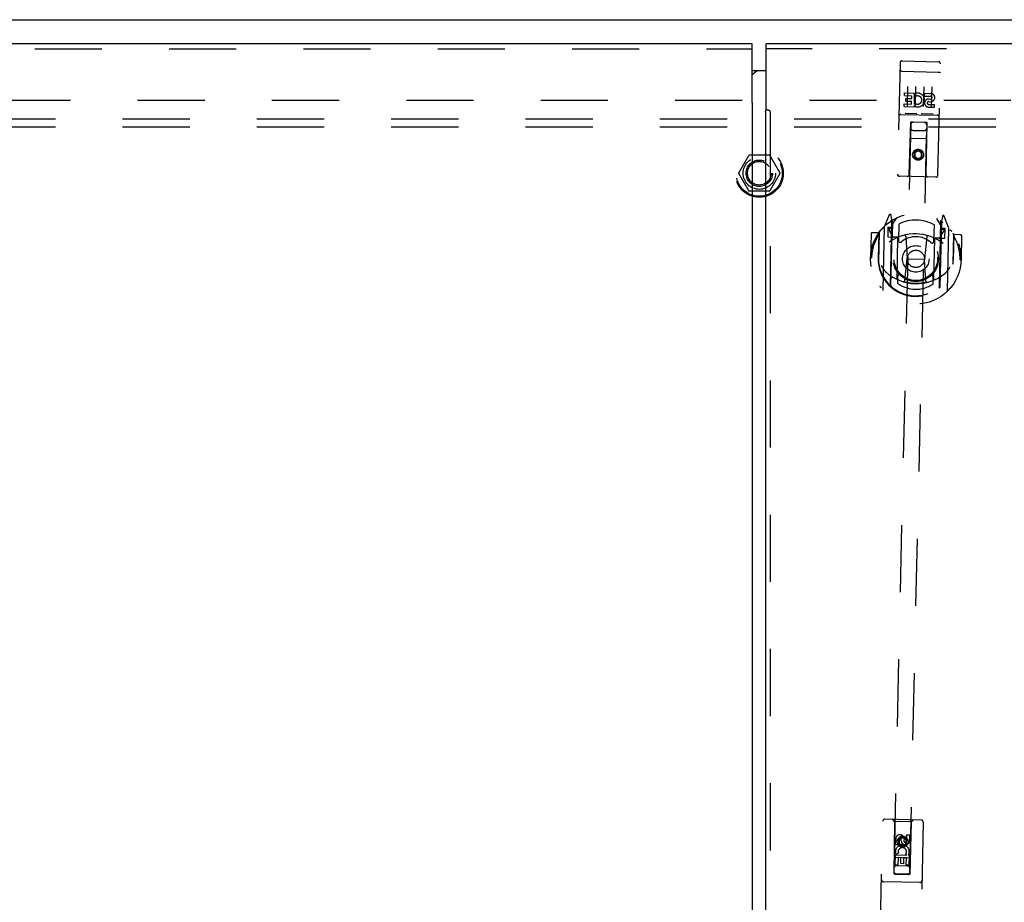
# Model space of a CAD drawing. Header units: inches. Extents: x 0 to 189, y 0 to 122.
# Tile 10 of 14: x 47 to 62, y 63 to 77. Entities that reach past the tile are written whole.
import ezdxf

# ---------------------------------------------------------------- set-up
doc = ezdxf.new("R2010")
doc.units = ezdxf.units.IN
doc.header["$LTSCALE"] = 10.388889
doc.header["$MEASUREMENT"] = 0
doc.linetypes.add('HIDDEN', pattern=[0.2, 0.1, -0.1])
doc.layers.get('0').update_dxf_attribs({"linetype": 'CONTINUOUS'})
for name, color, linetype in [('DEFAULT_2', 8, 'HIDDEN'), ('MASTER_DOOR_ASSEMBLY', 7, 'CONTINUOUS'), ('SLAVE_DOOR_ASSEMBLY', 7, 'CONTINUOUS'), ('SUBPANEL', 7, 'CONTINUOUS')]:
    doc.layers.add(name, color=color, linetype=linetype)

msp = doc.modelspace()

# ---------------------------------------------------------------- linework, layer by layer
at = {"color": 3, "linetype": 'Continuous'}
msp.add_line((28.384, 76.899), (88.234, 76.899), dxfattribs=at)
at = {"layer": 'DEFAULT_2', "color": 8, "linetype": 'HIDDEN'}
for p, q in [((87.134, 75.649), (29.484, 75.649)), ((57.991, 74.529), (58.146, 74.797)), ((58.463, 74.802), (58.155, 74.802)), ((58.472, 74.797), (58.626, 74.529)), ((58.146, 74.252), (57.991, 74.519)), ((58.626, 74.519), (58.472, 74.252)), ((58.463, 74.247), (58.155, 74.247))]:
    msp.add_line(p, q, dxfattribs=at)
for radius in [0.372, 0.356, 0.204, 0.183]:
    msp.add_circle((58.309, 74.524), radius, dxfattribs=at)
for centre, start, end in [((58.155, 74.792), 90.0113, 149.988), ((58.463, 74.792), 30.0108, 89.9876), ((58, 74.524), 150.0117, 209.9873), ((58.618, 74.524), 330.0117, 29.9873), ((58.155, 74.257), 210.0108, 269.9876), ((58.463, 74.257), 270.0113, 329.988)]:
    msp.add_arc(centre, 0.01, start, end, dxfattribs=at)
at = {"layer": 'MASTER_DOOR_ASSEMBLY', "color": 3, "linetype": 'Continuous'}
for p, q in [((58.417, 75.509), (58.417, 76.524)), ((88.214, 76.524), (58.417, 76.524)), ((58.405, 75.475), (58.405, 48.324)), ((58.406, 75.475), (58.405, 75.475)), ((58.406, 75.475), (58.407, 75.477)), ((58.407, 75.478), (58.408, 75.479)), ((58.407, 75.477), (58.407, 75.478)), ((58.409, 75.482), (58.41, 75.486)), ((58.41, 75.488), (58.411, 75.491)), ((58.41, 75.486), (58.41, 75.488)), ((58.411, 75.491), (58.413, 75.494)), ((58.413, 75.494), (58.417, 75.509))]:
    msp.add_line(p, q, dxfattribs=at)
at = {"layer": 'MASTER_DOOR_ASSEMBLY', "color": 8, "linetype": 'HIDDEN'}
for p, q in [((88.214, 76.449), (58.417, 76.449)), ((60.486, 76.232), (60.447, 74.507)), ((60.516, 76.261), (61.081, 76.248)), ((61.072, 74.493), (61.111, 76.218)), ((60.499, 76.103), (60.499, 76.103)), ((60.5, 76.103), (60.499, 76.103)), ((60.501, 76.103), (60.5, 76.103)), ((60.502, 76.103), (60.501, 76.103)), ((60.502, 76.103), (60.502, 76.103)), ((60.503, 76.103), (60.502, 76.103)), ((60.504, 76.103), (60.503, 76.103)), ((60.505, 76.103), (60.504, 76.103)), ((60.506, 76.103), (60.505, 76.103)), ((60.507, 76.103), (60.506, 76.103)), ((60.507, 76.103), (60.507, 76.103)), ((60.508, 76.103), (60.507, 76.103)), ((60.509, 76.103), (60.508, 76.103)), ((60.51, 76.103), (60.509, 76.103)), ((60.511, 76.103), (60.51, 76.103)), ((60.512, 76.103), (60.511, 76.103)), ((60.512, 76.103), (60.512, 76.103)), ((60.512, 76.103), (61.078, 76.09)), ((61.078, 76.09), (61.078, 76.09)), ((61.078, 76.09), (61.079, 76.09)), ((61.079, 76.09), (61.08, 76.09)), ((61.08, 76.09), (61.081, 76.09)), ((61.081, 76.09), (61.082, 76.09)), ((61.082, 76.09), (61.083, 76.09)), ((61.083, 76.09), (61.083, 76.09)), ((61.083, 76.09), (61.084, 76.09)), ((61.084, 76.09), (61.085, 76.09)), ((61.085, 76.09), (61.086, 76.09)), ((61.086, 76.09), (61.087, 76.09)), ((61.087, 76.09), (61.088, 76.09)), ((61.088, 76.09), (61.088, 76.09)), ((61.088, 76.09), (61.089, 76.09)), ((61.089, 76.09), (61.09, 76.09)), ((61.09, 76.09), (61.091, 76.089)), ((60.602, 75.868), (60.596, 75.562)), ((60.727, 75.865), (60.721, 75.559)), ((60.852, 75.862), (60.846, 75.556)), ((60.977, 75.86), (60.97, 75.554)), ((60.555, 75.725), (60.556, 75.767)), ((60.555, 75.725), (60.668, 75.722)), ((60.556, 75.767), (60.712, 75.764)), ((60.667, 75.68), (60.668, 75.722)), ((60.708, 75.586), (60.712, 75.764)), ((60.735, 75.715), (60.719, 75.755)), ((60.867, 75.718), (60.868, 75.76)), ((60.867, 75.718), (60.96, 75.716)), ((60.868, 75.76), (60.961, 75.758)), ((60.551, 75.554), (60.552, 75.597)), ((60.551, 75.554), (60.707, 75.551)), ((60.552, 75.597), (60.665, 75.594)), ((60.574, 75.64), (60.575, 75.682)), ((60.574, 75.64), (60.666, 75.638)), ((60.575, 75.682), (60.667, 75.68)), ((60.665, 75.594), (60.666, 75.638)), ((60.707, 75.551), (60.707, 75.563)), ((60.711, 75.561), (60.707, 75.563)), ((60.708, 75.586), (60.721, 75.605)), ((60.925, 75.632), (60.972, 75.631)), ((60.927, 75.546), (61.02, 75.544)), ((60.928, 75.588), (61.021, 75.586)), ((60.93, 75.673), (60.959, 75.672)), ((61.02, 75.544), (61.021, 75.586)), ((58.451, 75.497), (58.441, 75.5)), ((58.48, 75.475), (58.48, 48.324)), ((60.498, 75.433), (61.062, 75.421)), ((60.742, 75.444), (60.57, 75.448)), ((60.991, 75.438), (60.82, 75.442)), ((60.652, 75.313), (60.389, 63.682)), ((60.629, 74.503), (60.651, 75.313)), ((60.639, 63.676), (60.902, 75.307)), ((60.672, 75.312), (60.651, 75.313)), ((60.882, 75.308), (60.672, 75.312)), ((60.904, 75.307), (60.882, 75.308)), ((60.889, 74.497), (60.904, 75.307)), ((60.69, 75.187), (60.86, 75.183)), ((60.899, 75.057), (60.644, 75.063)), ((60.704, 74.847), (60.703, 74.775)), ((60.703, 74.775), (60.713, 74.781)), ((60.703, 74.775), (60.764, 74.738)), ((60.768, 74.882), (60.704, 74.847)), ((60.704, 74.847), (60.714, 74.841)), ((60.714, 74.841), (60.713, 74.781)), ((60.713, 74.781), (60.765, 74.749)), ((60.767, 74.871), (60.714, 74.841)), ((60.764, 74.738), (60.828, 74.772)), ((60.765, 74.749), (60.818, 74.778)), ((60.768, 74.882), (60.767, 74.871)), ((60.819, 74.839), (60.767, 74.871)), ((60.829, 74.845), (60.768, 74.882)), ((60.818, 74.778), (60.819, 74.839)), ((60.828, 74.772), (60.818, 74.778)), ((60.829, 74.845), (60.819, 74.839)), ((60.828, 74.772), (60.829, 74.845)), ((60.764, 74.738), (60.765, 74.749)), ((61.041, 74.464), (60.476, 74.477)), ((60.319, 73.878), (60.245, 73.704)), ((60.361, 73.793), (60.348, 73.874)), ((61.141, 73.856), (61.125, 73.776)), ((61.236, 73.682), (61.17, 73.859)), ((60.338, 72.778), (60.361, 73.793)), ((60.339, 73.78), (60.339, 73.78)), ((60.339, 73.78), (60.339, 73.779)), ((60.345, 72.784), (60.368, 73.787)), ((60.37, 73.762), (60.365, 73.555)), ((60.367, 73.728), (60.439, 73.836)), ((60.467, 73.738), (60.461, 73.485)), ((61.011, 73.473), (61.017, 73.726)), ((61.049, 73.822), (61.116, 73.711)), ((61.095, 72.767), (61.118, 73.77)), ((61.125, 73.776), (61.102, 72.76)), ((61.11, 73.538), (61.115, 73.745)), ((61.147, 73.761), (61.142, 73.764)), ((60.038, 73.588), (60.03, 73.215)), ((60.156, 73.6), (60.054, 73.602)), ((60.156, 73.6), (60.147, 73.212)), ((60.164, 73.605), (60.153, 73.147)), ((60.164, 73.585), (60.156, 73.6)), ((60.241, 73.694), (60.219, 72.726)), ((60.298, 73.688), (60.295, 73.538)), ((60.358, 73.686), (60.298, 73.688)), ((60.306, 73.662), (60.334, 73.615)), ((60.365, 73.668), (60.31, 73.669)), ((61.17, 73.65), (61.115, 73.651)), ((61.183, 73.668), (61.123, 73.669)), ((61.144, 73.597), (61.174, 73.642)), ((61.179, 73.518), (61.183, 73.668)), ((61.219, 72.704), (61.24, 73.671)), ((61.313, 73.579), (61.303, 73.121)), ((61.321, 73.574), (61.312, 73.559)), ((61.312, 73.186), (61.321, 73.574)), ((61.423, 73.571), (61.321, 73.574)), ((61.438, 73.556), (61.429, 73.183)), ((60.295, 73.538), (60.355, 73.536)), ((60.455, 73.533), (60.382, 73.535)), ((60.44, 72.892), (60.454, 73.523)), ((60.574, 73.547), (60.597, 73.202)), ((60.9, 73.539), (60.862, 73.196)), ((61.019, 73.51), (61.005, 72.879)), ((61.092, 73.519), (61.019, 73.52)), ((61.119, 73.519), (61.179, 73.518)), ((60.03, 73.215), (60.045, 73.214)), ((60.147, 73.212), (60.162, 73.212)), ((60.153, 73.147), (60.153, 73.144)), ((60.559, 72.863), (60.597, 73.202)), ((60.597, 73.202), (60.862, 73.196)), ((60.885, 72.856), (60.862, 73.196)), ((61.312, 73.186), (61.297, 73.186)), ((61.303, 73.121), (61.303, 73.118)), ((61.414, 73.183), (61.429, 73.183)), ((60.448, 72.924), (60.446, 72.822)), ((60.996, 72.809), (60.998, 72.912)), ((60.178, 62.643), (60.22, 64.5)), ((60.816, 64.516), (60.251, 64.529)), ((60.403, 64.496), (60.373, 64.526)), ((60.403, 64.496), (60.388, 63.686)), ((60.663, 64.49), (60.403, 64.496)), ((60.641, 63.68), (60.663, 64.49)), ((60.663, 64.49), (60.693, 64.519)), ((60.845, 64.486), (60.803, 62.629)), ((60.59, 64.196), (60.592, 64.288)), ((60.592, 64.288), (60.635, 64.287)), ((60.635, 64.287), (60.633, 64.195)), ((60.418, 64.136), (60.42, 64.228)), ((60.46, 64.135), (60.418, 64.136)), ((60.462, 64.227), (60.46, 64.135)), ((60.464, 64.22), (60.462, 64.148)), ((60.462, 64.148), (60.472, 64.154)), ((60.462, 64.148), (60.524, 64.11)), ((60.527, 64.255), (60.464, 64.22)), ((60.464, 64.22), (60.474, 64.214)), ((60.474, 64.214), (60.472, 64.154)), ((60.472, 64.154), (60.524, 64.122)), ((60.527, 64.243), (60.474, 64.214)), ((60.506, 64.198), (60.506, 64.226)), ((60.524, 64.122), (60.577, 64.151)), ((60.524, 64.11), (60.587, 64.145)), ((60.524, 64.11), (60.524, 64.122)), ((60.527, 64.255), (60.527, 64.243)), ((60.589, 64.217), (60.527, 64.255)), ((60.579, 64.212), (60.527, 64.243)), ((60.548, 64.239), (60.547, 64.193)), ((60.577, 64.151), (60.579, 64.212)), ((60.587, 64.145), (60.577, 64.151)), ((60.589, 64.217), (60.579, 64.212)), ((60.587, 64.145), (60.589, 64.217)), ((60.411, 63.823), (60.414, 63.979)), ((60.414, 63.979), (60.592, 63.975)), ((60.463, 64.003), (60.424, 63.987)), ((60.592, 63.975), (60.574, 63.989)), ((60.617, 63.978), (60.615, 63.975)), ((60.615, 63.975), (60.628, 63.975)), ((60.628, 63.975), (60.624, 63.818)), ((60.648, 63.93), (60.392, 63.936)), ((60.453, 63.822), (60.411, 63.823)), ((60.602, 63.806), (60.432, 63.81)), ((60.456, 63.936), (60.453, 63.822)), ((60.498, 63.935), (60.456, 63.936)), ((60.496, 63.843), (60.498, 63.935)), ((60.539, 63.842), (60.496, 63.843)), ((60.541, 63.934), (60.539, 63.842)), ((60.584, 63.933), (60.541, 63.934)), ((60.582, 63.819), (60.584, 63.933)), ((60.624, 63.818), (60.582, 63.819)), ((60.388, 63.686), (60.641, 63.68)), ((60.391, 63.689), (60.393, 63.689)), ((60.394, 63.681), (60.392, 63.681)), ((60.393, 63.689), (60.394, 63.689)), ((60.394, 63.689), (60.397, 63.689)), ((60.397, 63.681), (60.394, 63.681)), ((60.397, 63.689), (60.402, 63.689)), ((60.402, 63.681), (60.397, 63.681)), ((60.402, 63.689), (60.619, 63.684)), ((60.409, 63.681), (60.402, 63.681)), ((60.409, 63.681), (60.619, 63.676)), ((60.619, 63.684), (60.626, 63.684)), ((60.626, 63.676), (60.619, 63.676)), ((60.626, 63.684), (60.631, 63.683)), ((60.631, 63.676), (60.626, 63.676)), ((60.631, 63.683), (60.635, 63.683)), ((60.634, 63.676), (60.631, 63.676)), ((60.636, 63.676), (60.634, 63.676)), ((60.635, 63.683), (60.636, 63.683)), ((60.637, 63.676), (60.636, 63.676)), ((60.794, 63.552), (60.229, 63.564))]:
    msp.add_line(p, q, dxfattribs=at)
at = {"layer": 'MASTER_DOOR_ASSEMBLY', "color": 7, "linetype": 'Continuous'}
msp.add_line((58.342, 76.114), (58.417, 76.114), dxfattribs=at)
at = {"layer": 'MASTER_DOOR_ASSEMBLY', "color": 8, "linetype": 'HIDDEN'}
for points in [[(60.499, 76.103), (60.498, 76.103), (60.498, 76.103), (60.498, 76.103), (60.497, 76.103), (60.497, 76.102), (60.496, 76.102), (60.496, 76.102), (60.496, 76.102), (60.495, 76.102), (60.495, 76.102), (60.495, 76.102), (60.494, 76.102), (60.494, 76.102), (60.494, 76.102), (60.493, 76.102), (60.493, 76.102), (60.493, 76.102), (60.492, 76.102), (60.492, 76.102), (60.492, 76.102), (60.492, 76.102), (60.491, 76.102), (60.491, 76.101), (60.491, 76.101), (60.49, 76.101), (60.49, 76.101), (60.49, 76.101), (60.49, 76.101), (60.489, 76.101), (60.489, 76.101), (60.489, 76.101), (60.489, 76.101), (60.488, 76.101), (60.488, 76.101), (60.488, 76.101), (60.488, 76.1), (60.487, 76.1), (60.487, 76.1), (60.487, 76.1), (60.487, 76.1), (60.486, 76.1), (60.486, 76.1), (60.486, 76.1), (60.486, 76.1), (60.486, 76.1), (60.485, 76.1), (60.485, 76.099), (60.485, 76.099), (60.485, 76.099), (60.485, 76.099), (60.485, 76.099), (60.485, 76.099), (60.484, 76.099), (60.484, 76.099), (60.484, 76.099), (60.484, 76.099), (60.484, 76.099), (60.484, 76.098), (60.484, 76.098), (60.484, 76.098), (60.483, 76.098), (60.483, 76.098), (60.483, 76.098), (60.483, 76.098), (60.483, 76.098), (60.483, 76.098), (60.483, 76.098), (60.483, 76.097), (60.483, 76.097), (60.483, 76.097), (60.483, 76.097), (60.483, 76.097), (60.483, 76.097), (60.483, 76.097), (60.483, 76.097), (60.483, 76.097), (60.483, 76.097)], [(61.091, 76.089), (61.091, 76.089), (61.092, 76.089), (61.092, 76.089), (61.092, 76.089), (61.093, 76.089), (61.093, 76.089), (61.094, 76.089), (61.094, 76.089), (61.094, 76.089), (61.095, 76.089), (61.095, 76.089), (61.095, 76.089), (61.096, 76.089), (61.096, 76.089), (61.096, 76.088), (61.097, 76.088), (61.097, 76.088), (61.097, 76.088), (61.098, 76.088), (61.098, 76.088), (61.098, 76.088), (61.099, 76.088), (61.099, 76.088), (61.099, 76.088), (61.099, 76.088), (61.1, 76.088), (61.1, 76.088), (61.1, 76.087), (61.101, 76.087), (61.101, 76.087), (61.101, 76.087), (61.101, 76.087), (61.102, 76.087), (61.102, 76.087), (61.102, 76.087), (61.102, 76.087), (61.103, 76.087), (61.103, 76.087), (61.103, 76.086), (61.103, 76.086), (61.103, 76.086), (61.104, 76.086), (61.104, 76.086), (61.104, 76.086), (61.104, 76.086), (61.104, 76.086), (61.105, 76.086), (61.105, 76.086), (61.105, 76.085), (61.105, 76.085), (61.105, 76.085), (61.105, 76.085), (61.106, 76.085), (61.106, 76.085), (61.106, 76.085), (61.106, 76.085), (61.106, 76.085), (61.106, 76.085), (61.106, 76.084), (61.106, 76.084), (61.107, 76.084), (61.107, 76.084), (61.107, 76.084), (61.107, 76.084), (61.107, 76.084), (61.107, 76.084), (61.107, 76.084), (61.107, 76.084), (61.107, 76.083), (61.107, 76.083), (61.107, 76.083), (61.107, 76.083), (61.107, 76.083), (61.107, 76.083), (61.107, 76.083), (61.107, 76.083), (61.107, 76.083), (61.107, 76.082), (61.107, 76.082)], [(58.441, 75.5), (58.438, 75.501), (58.436, 75.501), (58.434, 75.502), (58.432, 75.503), (58.43, 75.503), (58.427, 75.504), (58.425, 75.505), (58.424, 75.506), (58.422, 75.506), (58.421, 75.507), (58.419, 75.508), (58.418, 75.508), (58.417, 75.509)], [(58.474, 75.487), (58.473, 75.488), (58.473, 75.488), (58.472, 75.489), (58.471, 75.489), (58.47, 75.49), (58.469, 75.491), (58.467, 75.491), (58.466, 75.492), (58.465, 75.492), (58.463, 75.493), (58.462, 75.494), (58.46, 75.494), (58.458, 75.495), (58.455, 75.496), (58.453, 75.496), (58.451, 75.497)], [(58.48, 75.475), (58.48, 75.475), (58.48, 75.476), (58.48, 75.477), (58.48, 75.477), (58.48, 75.478), (58.48, 75.479), (58.48, 75.479), (58.48, 75.48), (58.479, 75.48), (58.479, 75.481), (58.479, 75.482), (58.479, 75.482), (58.478, 75.483), (58.478, 75.483), (58.478, 75.484), (58.477, 75.484), (58.477, 75.485), (58.476, 75.486), (58.476, 75.486), (58.475, 75.487), (58.474, 75.487), (58.474, 75.487)], [(60.57, 75.448), (60.569, 75.448), (60.569, 75.448), (60.569, 75.448), (60.569, 75.448), (60.569, 75.448), (60.568, 75.448), (60.568, 75.448), (60.568, 75.448), (60.568, 75.448), (60.568, 75.448), (60.567, 75.448), (60.567, 75.448), (60.567, 75.448), (60.567, 75.448), (60.567, 75.448), (60.567, 75.448), (60.566, 75.448), (60.566, 75.448), (60.566, 75.448), (60.566, 75.448), (60.566, 75.448), (60.566, 75.448), (60.566, 75.448), (60.565, 75.448), (60.565, 75.448), (60.565, 75.448), (60.565, 75.448), (60.565, 75.448), (60.565, 75.448), (60.565, 75.449), (60.565, 75.449), (60.564, 75.449), (60.564, 75.449), (60.564, 75.449), (60.564, 75.449), (60.564, 75.449), (60.564, 75.449), (60.564, 75.449), (60.564, 75.449), (60.564, 75.449), (60.563, 75.449), (60.563, 75.449), (60.563, 75.449), (60.563, 75.449), (60.563, 75.449), (60.563, 75.449)], [(60.748, 75.445), (60.748, 75.445), (60.748, 75.445), (60.748, 75.445), (60.748, 75.445), (60.748, 75.445), (60.747, 75.445), (60.747, 75.445), (60.747, 75.445), (60.747, 75.445), (60.747, 75.445), (60.747, 75.445), (60.747, 75.445), (60.747, 75.444), (60.747, 75.444), (60.746, 75.444), (60.746, 75.444), (60.746, 75.444), (60.746, 75.444), (60.746, 75.444), (60.746, 75.444), (60.746, 75.444), (60.746, 75.444), (60.745, 75.444), (60.745, 75.444), (60.745, 75.444), (60.745, 75.444), (60.745, 75.444), (60.745, 75.444), (60.745, 75.444), (60.744, 75.444), (60.744, 75.444), (60.744, 75.444), (60.744, 75.444), (60.744, 75.444), (60.744, 75.444), (60.743, 75.444), (60.743, 75.444), (60.743, 75.444), (60.743, 75.444), (60.743, 75.444), (60.742, 75.444), (60.742, 75.444), (60.742, 75.444), (60.742, 75.444), (60.742, 75.444)], [(60.82, 75.442), (60.819, 75.442), (60.819, 75.442), (60.819, 75.442), (60.819, 75.442), (60.818, 75.442), (60.818, 75.442), (60.818, 75.442), (60.818, 75.442), (60.818, 75.442), (60.818, 75.442), (60.817, 75.442), (60.817, 75.442), (60.817, 75.442), (60.817, 75.442), (60.817, 75.442), (60.817, 75.442), (60.816, 75.442), (60.816, 75.442), (60.816, 75.442), (60.816, 75.443), (60.816, 75.443), (60.816, 75.443), (60.815, 75.443), (60.815, 75.443), (60.815, 75.443), (60.815, 75.443), (60.815, 75.443), (60.815, 75.443), (60.815, 75.443), (60.815, 75.443), (60.814, 75.443), (60.814, 75.443), (60.814, 75.443), (60.814, 75.443), (60.814, 75.443), (60.814, 75.443), (60.814, 75.443), (60.814, 75.443), (60.814, 75.443), (60.813, 75.443), (60.813, 75.443), (60.813, 75.443), (60.813, 75.443), (60.813, 75.443), (60.813, 75.443), (60.813, 75.444)], [(60.998, 75.439), (60.998, 75.439), (60.998, 75.439), (60.998, 75.439), (60.998, 75.439), (60.997, 75.439), (60.997, 75.439), (60.997, 75.439), (60.997, 75.439), (60.997, 75.439), (60.997, 75.439), (60.997, 75.439), (60.997, 75.439), (60.997, 75.439), (60.996, 75.439), (60.996, 75.439), (60.996, 75.439), (60.996, 75.439), (60.996, 75.439), (60.996, 75.439), (60.996, 75.439), (60.996, 75.439), (60.995, 75.439), (60.995, 75.439), (60.995, 75.439), (60.995, 75.438), (60.995, 75.438), (60.995, 75.438), (60.995, 75.438), (60.994, 75.438), (60.994, 75.438), (60.994, 75.438), (60.994, 75.438), (60.994, 75.438), (60.994, 75.438), (60.993, 75.438), (60.993, 75.438), (60.993, 75.438), (60.993, 75.438), (60.993, 75.438), (60.993, 75.438), (60.992, 75.438), (60.992, 75.438), (60.992, 75.438), (60.992, 75.438), (60.991, 75.438)], [(60.194, 73.65), (60.195, 73.651), (60.196, 73.651), (60.196, 73.652), (60.197, 73.653), (60.198, 73.654), (60.199, 73.655), (60.199, 73.655), (60.2, 73.656), (60.201, 73.657), (60.202, 73.658), (60.203, 73.658), (60.203, 73.659), (60.204, 73.66), (60.205, 73.66), (60.206, 73.661), (60.207, 73.662), (60.207, 73.662), (60.208, 73.663), (60.209, 73.663), (60.21, 73.664), (60.211, 73.665), (60.212, 73.665), (60.213, 73.666), (60.213, 73.666), (60.214, 73.667), (60.215, 73.667), (60.216, 73.668), (60.217, 73.668), (60.218, 73.669), (60.219, 73.669), (60.22, 73.67), (60.221, 73.67), (60.222, 73.671), (60.223, 73.671)], [(61.258, 73.648), (61.258, 73.647), (61.259, 73.647), (61.26, 73.646), (61.261, 73.646), (61.262, 73.645), (61.263, 73.645), (61.264, 73.644), (61.265, 73.644), (61.266, 73.643), (61.266, 73.643), (61.267, 73.642), (61.268, 73.641), (61.269, 73.641), (61.27, 73.64), (61.271, 73.639), (61.271, 73.639), (61.272, 73.638), (61.273, 73.637), (61.274, 73.637), (61.275, 73.636), (61.275, 73.635), (61.276, 73.635), (61.277, 73.634), (61.278, 73.633), (61.278, 73.632), (61.279, 73.632), (61.28, 73.631), (61.281, 73.63), (61.281, 73.629), (61.282, 73.628), (61.283, 73.628), (61.283, 73.627), (61.284, 73.626), (61.285, 73.625)], [(60.195, 73.097), (60.198, 73.092), (60.201, 73.087), (60.203, 73.082), (60.206, 73.077), (60.209, 73.073), (60.212, 73.069), (60.214, 73.064), (60.217, 73.061), (60.219, 73.057), (60.222, 73.053), (60.224, 73.05), (60.226, 73.046), (60.229, 73.043), (60.231, 73.04), (60.233, 73.037), (60.235, 73.034), (60.237, 73.031), (60.239, 73.028), (60.241, 73.026), (60.243, 73.023), (60.245, 73.021), (60.247, 73.019), (60.249, 73.016), (60.251, 73.014), (60.253, 73.012), (60.254, 73.01), (60.256, 73.008), (60.258, 73.006), (60.26, 73.005), (60.261, 73.003), (60.263, 73.001), (60.265, 73), (60.266, 72.998), (60.268, 72.997), (60.269, 72.995), (60.271, 72.994)], [(61.179, 72.973), (61.181, 72.975), (61.182, 72.976), (61.184, 72.977), (61.185, 72.979), (61.187, 72.98), (61.189, 72.982), (61.19, 72.984), (61.192, 72.985), (61.194, 72.987), (61.196, 72.989), (61.198, 72.991), (61.2, 72.993), (61.202, 72.995), (61.203, 72.997), (61.206, 72.999), (61.208, 73.001), (61.21, 73.004), (61.212, 73.006), (61.214, 73.009), (61.216, 73.012), (61.219, 73.014), (61.221, 73.017), (61.223, 73.02), (61.226, 73.024), (61.228, 73.027), (61.231, 73.03), (61.233, 73.034), (61.236, 73.037), (61.239, 73.041), (61.241, 73.045), (61.244, 73.049), (61.247, 73.054), (61.25, 73.058), (61.253, 73.063), (61.256, 73.068), (61.259, 73.073)], [(60.909, 72.838), (60.904, 72.836), (60.899, 72.835), (60.893, 72.834), (60.888, 72.833), (60.882, 72.831), (60.877, 72.83), (60.871, 72.829), (60.866, 72.828), (60.86, 72.827), (60.855, 72.826), (60.849, 72.825), (60.844, 72.824), (60.838, 72.824), (60.833, 72.823), (60.827, 72.822), (60.822, 72.821), (60.816, 72.821), (60.81, 72.82), (60.805, 72.819), (60.799, 72.819), (60.794, 72.818), (60.788, 72.818), (60.783, 72.818), (60.777, 72.817), (60.771, 72.817), (60.766, 72.817), (60.76, 72.817), (60.755, 72.816), (60.749, 72.816), (60.743, 72.816), (60.738, 72.816), (60.732, 72.816), (60.727, 72.816), (60.721, 72.816), (60.715, 72.816), (60.71, 72.817), (60.704, 72.817), (60.699, 72.817), (60.693, 72.818), (60.687, 72.818), (60.682, 72.818), (60.676, 72.819), (60.671, 72.819), (60.665, 72.82), (60.66, 72.82), (60.654, 72.821), (60.648, 72.822), (60.643, 72.822), (60.637, 72.823), (60.632, 72.824), (60.626, 72.825), (60.621, 72.826), (60.615, 72.827), (60.61, 72.828), (60.604, 72.829), (60.599, 72.83), (60.593, 72.831), (60.588, 72.832), (60.582, 72.833), (60.577, 72.835), (60.571, 72.836), (60.566, 72.837), (60.561, 72.839), (60.555, 72.84), (60.55, 72.842), (60.544, 72.843), (60.539, 72.845), (60.534, 72.846)], [(60.202, 72.75), (60.201, 72.75), (60.2, 72.751), (60.199, 72.751), (60.198, 72.752), (60.197, 72.752), (60.196, 72.753), (60.195, 72.753), (60.195, 72.754), (60.194, 72.754), (60.193, 72.755), (60.192, 72.756), (60.191, 72.756), (60.19, 72.757), (60.189, 72.757), (60.189, 72.758), (60.188, 72.759), (60.187, 72.759), (60.186, 72.76), (60.185, 72.761), (60.185, 72.761), (60.184, 72.762), (60.183, 72.763), (60.182, 72.764), (60.182, 72.764), (60.181, 72.765), (60.18, 72.766), (60.179, 72.767), (60.179, 72.767), (60.178, 72.768), (60.177, 72.769), (60.177, 72.77), (60.176, 72.771), (60.175, 72.772), (60.174, 72.772)], [(61.265, 72.748), (61.264, 72.747), (61.264, 72.746), (61.263, 72.745), (61.262, 72.744), (61.261, 72.744), (61.261, 72.743), (61.26, 72.742), (61.259, 72.741), (61.258, 72.741), (61.258, 72.74), (61.257, 72.739), (61.256, 72.739), (61.255, 72.738), (61.254, 72.737), (61.254, 72.736), (61.253, 72.736), (61.252, 72.735), (61.251, 72.735), (61.25, 72.734), (61.249, 72.733), (61.248, 72.733), (61.248, 72.732), (61.247, 72.732), (61.246, 72.731), (61.245, 72.731), (61.244, 72.73), (61.243, 72.73), (61.242, 72.729), (61.241, 72.729), (61.24, 72.728), (61.239, 72.728), (61.239, 72.727), (61.238, 72.727), (61.237, 72.726)], [(60.389, 63.689), (60.39, 63.689), (60.39, 63.689), (60.39, 63.689), (60.39, 63.689), (60.391, 63.689), (60.391, 63.689)], [(60.392, 63.681), (60.391, 63.681), (60.391, 63.681), (60.39, 63.681), (60.39, 63.682), (60.389, 63.682), (60.389, 63.682), (60.389, 63.682)], [(60.636, 63.683), (60.638, 63.683), (60.638, 63.683), (60.639, 63.683), (60.639, 63.683), (60.639, 63.683), (60.639, 63.683), (60.639, 63.683)], [(60.639, 63.676), (60.639, 63.676), (60.639, 63.676), (60.639, 63.676), (60.638, 63.676), (60.638, 63.676), (60.637, 63.676)]]:
    msp.add_lwpolyline(points, dxfattribs=at)
at = {"layer": 'MASTER_DOOR_ASSEMBLY', "color": 3, "linetype": 'Continuous'}
msp.add_lwpolyline([(58.408, 75.479), (58.408, 75.48), (58.408, 75.48), (58.408, 75.48), (58.408, 75.481), (58.408, 75.481), (58.408, 75.481), (58.408, 75.481), (58.409, 75.482), (58.409, 75.482)], dxfattribs=at)
at = {"layer": 'MASTER_DOOR_ASSEMBLY', "color": 8, "linetype": 'HIDDEN'}
for centre, radius in [((60.766, 74.81), 0.085), ((60.766, 74.81), 0.0845), ((60.73, 73.199), 0.7), ((60.73, 73.199), 0.35), ((60.73, 73.199), 0.335), ((60.73, 73.199), 0.205), ((60.73, 73.199), 0.133), ((60.526, 64.183), 0.085), ((60.526, 64.183), 0.0845)]:
    msp.add_circle(centre, radius, dxfattribs=at)
for centre, radius, start, end in [((60.516, 76.231), 0.03, 88.7039, 178.7039), ((61.081, 76.218), 0.03, 358.7039, 88.7039), ((60.759, 75.656), 0.107, 242.9675, 112.1066), ((60.759, 75.656), 0.0639, 233.5934, 112.1065), ((60.959, 75.694), 0.0219, 268.605, 88.7039), ((60.959, 75.694), 0.0644, 281.0034, 88.7814), ((60.929, 75.609), 0.0635, 88.7039, 268.7039), ((60.929, 75.61), 0.0219, 99.0109, 268.7039), ((60.497, 75.403), 0.03, 88.7039, 178.7039), ((61.062, 75.391), 0.03, 358.7039, 88.7039), ((60.691, 75.227), 0.04, 178.7039, 268.7039), ((60.692, 75.272), 0.04, 88.7039, 178.7039), ((60.861, 75.268), 0.04, 358.7039, 88.7039), ((60.86, 75.223), 0.04, 268.7039, 358.7039), ((60.477, 74.507), 0.03, 178.7039, 268.7039), ((60.599, 74.504), 0.03, 268.7039, 358.7039), ((60.919, 74.497), 0.03, 178.7039, 268.7039), ((61.042, 74.494), 0.03, 268.7039, 358.7039), ((60.333, 73.872), 0.015, 8.7039, 156.8998), ((61.156, 73.854), 0.015, 20.508, 168.7039), ((60.256, 73.693), 0.015, 133.7787, 178.7039), ((60.347, 73.761), 0.02, 358.7039, 124.2165), ((60.35, 73.763), 0.02, 358.7039, 123.9582), ((60.388, 73.787), 0.02, 120.1727, 178.7031), ((60.73, 73.199), 0.6, 61.4243, 115.9835), ((61.098, 73.771), 0.02, 358.7039, 57.2334), ((61.135, 73.745), 0.02, 53.4496, 178.7039), ((61.137, 73.743), 0.02, 53.1913, 178.7039), ((60.053, 73.587), 0.015, 88.7039, 178.7039), ((60.73, 73.199), 0.685, 145.6924, 178.7039), ((60.184, 73.604), 0.02, 143.4078, 178.7039), ((60.31, 73.664), 0.005, 88.7039, 211.3831), ((60.723, 72.886), 0.7, 51.9358, 125.472), ((60.174, 73.517), 0.188, 358.7039, 31.3831), ((60.383, 73.555), 0.02, 178.7039, 268.7039), ((60.385, 73.555), 0.02, 178.7039, 268.7039), ((60.554, 73.545), 0.02, 3.7835, 104.317), ((60.92, 73.537), 0.02, 73.0908, 173.6243), ((61.299, 73.492), 0.188, 146.0247, 178.7039), ((61.17, 73.645), 0.005, 326.0247, 88.7039), ((61.225, 73.671), 0.015, 358.7039, 43.6291), ((61.293, 73.579), 0.02, 358.7039, 34), ((60.73, 73.199), 0.685, 358.7039, 31.7154), ((61.423, 73.556), 0.015, 358.7039, 88.7039), ((60.451, 73.553), 0.02, 268.7039, 292.1679), ((60.469, 73.523), 0.015, 111.6902, 178.7039), ((60.491, 73.485), 0.03, 178.7039, 309.83), ((60.73, 73.199), 0.343, 47.5778, 129.83), ((60.981, 73.474), 0.03, 227.5778, 358.7039), ((61.004, 73.511), 0.015, 358.7039, 65.7176), ((61.024, 73.54), 0.02, 245.2399, 268.7039), ((61.09, 73.539), 0.02, 268.7039, 358.7039), ((61.092, 73.539), 0.02, 268.7039, 358.7039), ((60.73, 73.201), 0.583, 178.9503, 358.4575), ((60.173, 73.147), 0.02, 178.7039, 186.3661), ((60.73, 73.209), 0.58, 186.3661, 351.0417), ((61.283, 73.122), 0.02, 351.0417, 358.7039), ((60.737, 73.516), 0.7, 228.2329, 309.1749), ((60.478, 72.924), 0.03, 47.5778, 178.7039), ((60.73, 73.199), 0.343, 227.5778, 309.83), ((60.968, 72.913), 0.03, 358.7039, 129.83), ((60.455, 72.892), 0.015, 178.7039, 245.7176), ((60.73, 73.209), 0.48, 233.75, 303.6578), ((60.539, 72.865), 0.02, 253.1287, 353.6243), ((60.905, 72.857), 0.02, 183.7835, 284.2791), ((60.99, 72.88), 0.015, 291.6902, 358.7039), ((60.234, 72.726), 0.015, 178.7039, 223.6291), ((60.353, 72.777), 0.015, 178.7039, 228.3452), ((60.365, 72.784), 0.02, 178.7039, 229.3633), ((61.075, 72.768), 0.02, 308.0417, 358.7023), ((61.087, 72.761), 0.015, 309.0626, 358.7039), ((61.204, 72.704), 0.015, 313.7787, 358.7039), ((60.25, 64.499), 0.03, 88.7039, 178.7039), ((60.815, 64.486), 0.03, 358.7039, 88.7039), ((60.484, 64.227), 0.0644, 11.0034, 178.7814), ((60.522, 64.027), 0.107, 332.9675, 202.1066), ((60.484, 64.227), 0.0219, 358.605, 178.7039), ((60.569, 64.196), 0.0635, 178.7039, 358.7039), ((60.568, 64.196), 0.0219, 189.0109, 358.7039), ((60.522, 64.027), 0.0639, 323.5934, 202.1065), ((60.431, 63.77), 0.04, 88.7039, 178.7039), ((60.601, 63.766), 0.04, 358.7039, 88.7039), ((60.43, 63.725), 0.04, 178.7039, 268.7039), ((60.6, 63.721), 0.04, 268.7039, 358.7039), ((60.23, 63.594), 0.03, 178.7039, 268.7039), ((60.795, 63.582), 0.03, 268.7039, 358.7039)]:
    msp.add_arc(centre, radius, start, end, dxfattribs=at)
at = {"layer": 'MASTER_DOOR_ASSEMBLY', "color": 7, "linetype": 'Continuous'}
msp.add_arc((58.342, 75.934), 0.18, 90, 142.1134, dxfattribs=at)
at = {"layer": 'SLAVE_DOOR_ASSEMBLY', "color": 3, "linetype": 'Continuous'}
for p, q in [((58.2, 76.524), (28.403, 76.524)), ((58.2, 75.67), (58.2, 76.524)), ((58.2, 75.663), (58.2, 75.67)), ((58.201, 75.658), (58.2, 75.663)), ((58.201, 75.653), (58.201, 75.658)), ((58.201, 75.648), (58.201, 75.653)), ((58.201, 75.645), (58.201, 75.648)), ((58.201, 75.636), (58.201, 75.645)), ((58.2, 75.494), (58.2, 48.304))]:
    msp.add_line(p, q, dxfattribs=at)
at = {"layer": 'SLAVE_DOOR_ASSEMBLY', "color": 8, "linetype": 'HIDDEN'}
msp.add_line((28.403, 76.449), (58.2, 76.449), dxfattribs=at)
at = {"layer": 'SLAVE_DOOR_ASSEMBLY', "color": 7, "linetype": 'Continuous'}
for p, q in [((58.2, 76.114), (58.417, 76.114)), ((58.2, 75.618), (58.201, 75.62)), ((58.2, 75.618), (58.2, 75.6)), ((58.2, 75.618), (58.2, 75.494)), ((58.2, 75.6), (58.2, 75.582)), ((58.201, 75.62), (58.201, 75.624))]:
    msp.add_line(p, q, dxfattribs=at)
at = {"layer": 'SLAVE_DOOR_ASSEMBLY', "color": 3, "linetype": 'Continuous'}
for points in [[(58.201, 75.626), (58.201, 75.626), (58.201, 75.627), (58.201, 75.628), (58.201, 75.629), (58.201, 75.629), (58.201, 75.63), (58.201, 75.631), (58.201, 75.631), (58.201, 75.632), (58.201, 75.633), (58.201, 75.633), (58.201, 75.634), (58.201, 75.636)], [(58.201, 75.624), (58.201, 75.625), (58.201, 75.626)]]:
    msp.add_lwpolyline(points, dxfattribs=at)
at = {"layer": 'SUBPANEL', "color": 8, "linetype": 'HIDDEN'}
for p, q in [((31.84, 75.368), (84.778, 75.368)), ((31.84, 75.243), (84.778, 75.243))]:
    msp.add_line(p, q, dxfattribs=at)
msp.add_circle((58.309, 74.524), 0.25, dxfattribs=at)

doc.saveas('drawing.dxf')
